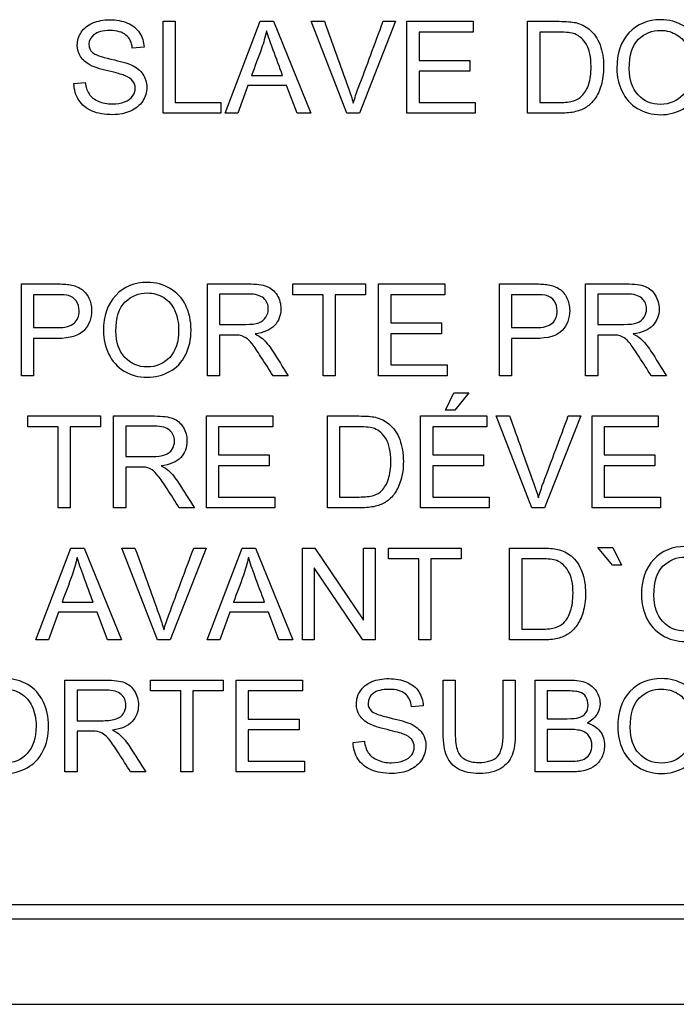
# Model space of a CAD drawing. Header units: inches. Extents: x 2 to 538, y -2 to 358.
# Tile 23 of 121: x 115.661 to 116.352, y 183.887 to 184.923. Entities that reach past the tile are written whole.
import ezdxf

# ---------------------------------------------------------------- set-up
doc = ezdxf.new("R2010")
doc.units = ezdxf.units.IN
doc.header["$MEASUREMENT"] = 0
doc.layers.add('Default', color=7, linetype='Continuous')
doc.layers.add('LAB30004', color=7, linetype='Continuous')

# ---------------------------------------------------------------- blocks, each defined once
blk = doc.blocks.new('SE')
at = {"layer": 'LAB30004', "color": 7, "linetype": 'Continuous'}
for p, q in [((115.8125, 184.8247), (115.8125, 184.9214)), ((115.8125, 184.9214), (115.8252, 184.9214)), ((115.8252, 184.9214), (115.8252, 184.836)), ((115.8777, 184.8247), (115.9145, 184.9214)), ((115.9145, 184.9214), (115.9287, 184.9214)), ((115.9287, 184.9214), (115.9679, 184.8247)), ((116.0057, 184.8247), (115.9683, 184.9214)), ((115.9683, 184.9214), (115.9822, 184.9214)), ((116.057, 184.9214), (116.0191, 184.8247)), ((116.044, 184.9214), (116.057, 184.9214)), ((116.069, 184.8247), (116.069, 184.9214)), ((116.069, 184.9214), (116.1387, 184.9214)), ((116.1387, 184.9214), (116.1387, 184.91)), ((116.1959, 184.8247), (116.1959, 184.9214)), ((116.1387, 184.91), (116.0817, 184.91)), ((116.0817, 184.91), (116.0817, 184.8803)), ((116.2087, 184.91), (116.2087, 184.836)), ((115.7923, 184.8942), (115.78, 184.8932)), ((116.0817, 184.8803), (116.1351, 184.8803)), ((116.1351, 184.8803), (116.1351, 184.869)), ((115.9054, 184.8644), (115.9381, 184.8644)), ((116.1351, 184.869), (116.0817, 184.869)), ((116.0817, 184.869), (116.0817, 184.836)), ((115.7185, 184.8558), (115.7305, 184.8569)), ((115.9015, 184.854), (115.8911, 184.8247)), ((115.9422, 184.854), (115.9015, 184.854)), ((115.9533, 184.8247), (115.9422, 184.854)), ((115.8252, 184.836), (115.873, 184.836)), ((115.873, 184.836), (115.873, 184.8247)), ((116.0817, 184.836), (116.1409, 184.836)), ((116.1409, 184.836), (116.1409, 184.8247)), ((115.873, 184.8247), (115.8125, 184.8247)), ((115.8911, 184.8247), (115.8777, 184.8247)), ((115.9679, 184.8247), (115.9533, 184.8247)), ((116.0191, 184.8247), (116.0057, 184.8247)), ((116.1409, 184.8247), (116.069, 184.8247)), ((115.6633, 184.5482), (115.6633, 184.645)), ((115.8591, 184.5482), (115.8591, 184.645)), ((115.949, 184.6336), (115.949, 184.645)), ((115.949, 184.645), (116.0254, 184.645)), ((116.0254, 184.645), (116.0254, 184.6336)), ((116.0392, 184.5482), (116.0392, 184.645)), ((116.0392, 184.645), (116.1089, 184.645)), ((116.1089, 184.645), (116.1089, 184.6336)), ((116.1664, 184.5482), (116.1664, 184.645)), ((116.257, 184.5482), (116.257, 184.645)), ((115.676, 184.6336), (115.676, 184.5989)), ((115.8718, 184.6343), (115.8718, 184.6023)), ((115.9808, 184.6336), (115.949, 184.6336)), ((115.9808, 184.5482), (115.9808, 184.6336)), ((116.0254, 184.6336), (115.9936, 184.6336)), ((115.9936, 184.6336), (115.9936, 184.5482)), ((116.1089, 184.6336), (116.0519, 184.6336)), ((116.0519, 184.6336), (116.0519, 184.6039)), ((116.1791, 184.6336), (116.1791, 184.5989)), ((116.2697, 184.6343), (116.2697, 184.6023)), ((116.0519, 184.6039), (116.1053, 184.6039)), ((116.1053, 184.6039), (116.1053, 184.5925)), ((115.8718, 184.5911), (115.8718, 184.5482)), ((116.1053, 184.5925), (116.0519, 184.5925)), ((116.0519, 184.5925), (116.0519, 184.5596)), ((116.2697, 184.5911), (116.2697, 184.5482)), ((115.676, 184.5875), (115.676, 184.5482)), ((116.1791, 184.5875), (116.1791, 184.5482)), ((116.0519, 184.5596), (116.1112, 184.5596)), ((116.1112, 184.5596), (116.1112, 184.5482)), ((115.676, 184.5482), (115.6633, 184.5482)), ((115.8718, 184.5482), (115.8591, 184.5482)), ((115.9441, 184.5482), (115.9281, 184.5482)), ((115.9936, 184.5482), (115.9808, 184.5482)), ((116.1112, 184.5482), (116.0392, 184.5482)), ((116.1791, 184.5482), (116.1664, 184.5482)), ((116.2697, 184.5482), (116.257, 184.5482)), ((116.3421, 184.5482), (116.3261, 184.5482)), ((116.1097, 184.5119), (116.1183, 184.5303)), ((116.1183, 184.5303), (116.134, 184.5303)), ((116.134, 184.5303), (116.1194, 184.5119)), ((116.1194, 184.5119), (116.1097, 184.5119)), ((115.6702, 184.4946), (115.6702, 184.5059)), ((115.6702, 184.5059), (115.7465, 184.5059)), ((115.7465, 184.5059), (115.7465, 184.4946)), ((115.7603, 184.4092), (115.7603, 184.5059)), ((115.858, 184.4092), (115.858, 184.5059)), ((115.858, 184.5059), (115.9277, 184.5059)), ((115.9277, 184.5059), (115.9277, 184.4946)), ((115.9852, 184.4092), (115.9852, 184.5059)), ((116.0833, 184.4092), (116.0833, 184.5059)), ((116.0833, 184.5059), (116.1531, 184.5059)), ((116.1531, 184.5059), (116.1531, 184.4946)), ((116.2004, 184.4092), (116.163, 184.5059)), ((116.163, 184.5059), (116.1769, 184.5059)), ((116.2518, 184.5059), (116.2138, 184.4092)), ((116.2387, 184.5059), (116.2518, 184.5059)), ((116.2637, 184.4092), (116.2637, 184.5059)), ((116.2637, 184.5059), (116.3334, 184.5059)), ((116.3334, 184.5059), (116.3334, 184.4946)), ((115.7019, 184.4946), (115.6702, 184.4946)), ((115.7019, 184.4092), (115.7019, 184.4946)), ((115.7465, 184.4946), (115.7147, 184.4946)), ((115.7147, 184.4946), (115.7147, 184.4092)), ((115.7731, 184.4952), (115.7731, 184.4632)), ((115.9277, 184.4946), (115.8708, 184.4946)), ((115.8708, 184.4946), (115.8708, 184.4649)), ((115.9979, 184.4946), (115.9979, 184.4206)), ((116.1531, 184.4946), (116.0961, 184.4946)), ((116.0961, 184.4946), (116.0961, 184.4649)), ((116.3334, 184.4946), (116.2764, 184.4946)), ((116.2764, 184.4946), (116.2764, 184.4649)), ((115.8708, 184.4649), (115.9241, 184.4649)), ((115.9241, 184.4649), (115.9241, 184.4535)), ((116.0961, 184.4649), (116.1494, 184.4649)), ((116.1494, 184.4649), (116.1494, 184.4535)), ((116.2764, 184.4649), (116.3298, 184.4649)), ((116.3298, 184.4649), (116.3298, 184.4535)), ((115.7731, 184.4521), (115.7731, 184.4092)), ((115.9241, 184.4535), (115.8708, 184.4535)), ((115.8708, 184.4535), (115.8708, 184.4206)), ((116.1494, 184.4535), (116.0961, 184.4535)), ((116.0961, 184.4535), (116.0961, 184.4206)), ((116.3298, 184.4535), (116.2764, 184.4535)), ((116.2764, 184.4535), (116.2764, 184.4206)), ((115.8708, 184.4206), (115.93, 184.4206)), ((115.93, 184.4206), (115.93, 184.4092)), ((116.0961, 184.4206), (116.1554, 184.4206)), ((116.1554, 184.4206), (116.1554, 184.4092)), ((116.2764, 184.4206), (116.3357, 184.4206)), ((116.3357, 184.4206), (116.3357, 184.4092)), ((115.7147, 184.4092), (115.7019, 184.4092)), ((115.7731, 184.4092), (115.7603, 184.4092)), ((115.8454, 184.4092), (115.8294, 184.4092)), ((115.93, 184.4092), (115.858, 184.4092)), ((116.1554, 184.4092), (116.0833, 184.4092)), ((116.2138, 184.4092), (116.2004, 184.4092)), ((116.3357, 184.4092), (116.2637, 184.4092)), ((115.6783, 184.2701), (115.7152, 184.3669)), ((115.7152, 184.3669), (115.7293, 184.3669)), ((115.7293, 184.3669), (115.7685, 184.2701)), ((115.8064, 184.2701), (115.769, 184.3669)), ((115.769, 184.3669), (115.7828, 184.3669)), ((115.8577, 184.3669), (115.8197, 184.2701)), ((115.8446, 184.3669), (115.8577, 184.3669)), ((115.8586, 184.2701), (115.8956, 184.3669)), ((115.8956, 184.3669), (115.9097, 184.3669)), ((115.9097, 184.3669), (115.9489, 184.2701)), ((115.9591, 184.2701), (115.9591, 184.3669)), ((115.9591, 184.3669), (115.9722, 184.3669)), ((115.9722, 184.3669), (116.0234, 184.2908)), ((116.0234, 184.2908), (116.0234, 184.3669)), ((116.0234, 184.3669), (116.0356, 184.3669)), ((116.0356, 184.3669), (116.0356, 184.2701)), ((116.0497, 184.3555), (116.0497, 184.3669)), ((116.0497, 184.3669), (116.126, 184.3669)), ((116.126, 184.3669), (116.126, 184.3555)), ((116.1769, 184.2701), (116.1769, 184.3669)), ((116.2851, 184.349), (116.2698, 184.3674)), ((116.2698, 184.3674), (116.2855, 184.3674)), ((116.2855, 184.3674), (116.2946, 184.349)), ((116.0815, 184.3555), (116.0497, 184.3555)), ((116.0815, 184.2701), (116.0815, 184.3555)), ((116.126, 184.3555), (116.0942, 184.3555)), ((116.0942, 184.3555), (116.0942, 184.2701)), ((116.1897, 184.3555), (116.1897, 184.2815)), ((116.0225, 184.2701), (115.9714, 184.3462)), ((115.9714, 184.3462), (115.9714, 184.2701)), ((116.2946, 184.349), (116.2851, 184.349)), ((115.706, 184.3099), (115.7388, 184.3099)), ((115.8864, 184.3099), (115.9192, 184.3099)), ((115.7022, 184.2994), (115.6917, 184.2701)), ((115.7429, 184.2994), (115.7022, 184.2994)), ((115.754, 184.2701), (115.7429, 184.2994)), ((115.8825, 184.2994), (115.8721, 184.2701)), ((115.9232, 184.2994), (115.8825, 184.2994)), ((115.9343, 184.2701), (115.9232, 184.2994)), ((115.6917, 184.2701), (115.6783, 184.2701)), ((115.7685, 184.2701), (115.754, 184.2701)), ((115.8197, 184.2701), (115.8064, 184.2701)), ((115.8721, 184.2701), (115.8586, 184.2701)), ((115.9489, 184.2701), (115.9343, 184.2701)), ((115.9714, 184.2701), (115.9591, 184.2701)), ((116.0356, 184.2701), (116.0225, 184.2701)), ((116.0942, 184.2701), (116.0815, 184.2701)), ((115.7091, 184.1311), (115.7091, 184.2279)), ((115.7991, 184.2165), (115.7991, 184.2279)), ((115.7991, 184.2279), (115.8755, 184.2279)), ((115.8755, 184.2279), (115.8755, 184.2165)), ((115.8893, 184.1311), (115.8893, 184.2279)), ((115.8893, 184.2279), (115.959, 184.2279)), ((115.959, 184.2279), (115.959, 184.2165)), ((116.1071, 184.2279), (116.1198, 184.2279)), ((116.1702, 184.2279), (116.183, 184.2279)), ((116.2039, 184.1311), (116.2039, 184.2279)), ((115.7219, 184.2172), (115.7219, 184.1851)), ((115.8309, 184.2165), (115.7991, 184.2165)), ((115.8309, 184.1311), (115.8309, 184.2165)), ((115.8755, 184.2165), (115.8437, 184.2165)), ((115.8437, 184.2165), (115.8437, 184.1311)), ((115.959, 184.2165), (115.902, 184.2165)), ((115.902, 184.2165), (115.902, 184.1868)), ((116.2166, 184.2165), (116.2166, 184.1872)), ((116.086, 184.2006), (116.0737, 184.1997)), ((115.902, 184.1868), (115.9554, 184.1868)), ((115.9554, 184.1868), (115.9554, 184.1754)), ((116.2166, 184.1759), (116.2166, 184.1425)), ((115.7219, 184.1741), (115.7219, 184.1311)), ((115.9554, 184.1754), (115.902, 184.1754)), ((115.902, 184.1754), (115.902, 184.1425)), ((116.0122, 184.1622), (116.0242, 184.1634)), ((115.902, 184.1425), (115.9613, 184.1425)), ((115.9613, 184.1425), (115.9613, 184.1311)), ((115.7219, 184.1311), (115.7091, 184.1311)), ((115.7942, 184.1311), (115.7782, 184.1311)), ((115.8437, 184.1311), (115.8309, 184.1311)), ((115.9613, 184.1311), (115.8893, 184.1311)), ((115.2629, 183.9915), (117.0829, 183.9915)), ((115.2629, 183.9765), (117.0829, 183.9765)), ((115.0479, 183.8865), (117.2979, 183.8865))]:
    blk.add_line(p, q, dxfattribs=at)
for points, knots in [([(115.7305, 184.8569), (115.7311, 184.852), (115.7324, 184.848), (115.7345, 184.8449), (115.7366, 184.8418), (115.7398, 184.8392), (115.7442, 184.8373), (115.7486, 184.8353), (115.7536, 184.8345), (115.7639, 184.8345), (115.7682, 184.8352), (115.7719, 184.8366), (115.7756, 184.8381), (115.7784, 184.8401), (115.7802, 184.8426), (115.7821, 184.8452), (115.783, 184.848), (115.783, 184.8539), (115.7821, 184.8565), (115.7785, 184.861), (115.7756, 184.8629), (115.7715, 184.8645), (115.769, 184.8655), (115.7632, 184.8671), (115.7543, 184.8692), (115.7455, 184.8713), (115.7393, 184.8733), (115.7357, 184.8753), (115.7312, 184.8777), (115.7277, 184.8807), (115.7255, 184.8843), (115.7233, 184.8879), (115.7221, 184.8919), (115.7221, 184.9012), (115.7235, 184.9057), (115.7263, 184.91), (115.729, 184.9143), (115.733, 184.9175), (115.7384, 184.9197), (115.7437, 184.9219), (115.7496, 184.923), (115.7561, 184.9231), (115.7632, 184.9231), (115.7695, 184.9218), (115.7749, 184.9196), (115.7804, 184.9173), (115.7846, 184.9138), (115.7876, 184.9094), (115.7905, 184.9049), (115.7921, 184.8998), (115.7923, 184.8942)], [0, 0, 0, 0, 0.049979, 0.049979, 0.049979, 0.098592, 0.098592, 0.098592, 0.157462, 0.157462, 0.209406, 0.209406, 0.209406, 0.249949, 0.249949, 0.249949, 0.286315, 0.286315, 0.322682, 0.322682, 0.359049, 0.359049, 0.359049, 0.428646, 0.428646, 0.428646, 0.50519, 0.50519, 0.50519, 0.559043, 0.559043, 0.559043, 0.609611, 0.609611, 0.665309, 0.665309, 0.665309, 0.726736, 0.726736, 0.726736, 0.797496, 0.797496, 0.797496, 0.872884, 0.872884, 0.872884, 0.937102, 0.937102, 0.937102, 1, 1, 1, 1]), ([(116.2898, 184.8717), (116.2898, 184.8878), (116.2941, 184.9003), (116.3026, 184.9094), (116.3112, 184.9185), (116.3223, 184.923), (116.3359, 184.9231), (116.3448, 184.9231), (116.3529, 184.9209), (116.3672, 184.9124), (116.3726, 184.9064), (116.3801, 184.8912), (116.382, 184.8826), (116.382, 184.863), (116.38, 184.8543), (116.3721, 184.8388), (116.3665, 184.833), (116.3593, 184.829), (116.352, 184.8251), (116.3442, 184.8231), (116.3268, 184.8231), (116.3187, 184.8252), (116.3115, 184.8296), (116.3043, 184.834), (116.299, 184.8401), (116.2916, 184.8553), (116.2898, 184.8633), (116.2898, 184.8717)], [0, 0, 0, 0, 0.13347, 0.13347, 0.13347, 0.254653, 0.254653, 0.254653, 0.33796, 0.33796, 0.421266, 0.421266, 0.504572, 0.504572, 0.589544, 0.589544, 0.674517, 0.674517, 0.674517, 0.75295, 0.75295, 0.838021, 0.838021, 0.838021, 0.91901, 0.91901, 1, 1, 1, 1]), ([(115.78, 184.8932), (115.7794, 184.8993), (115.7771, 184.9039), (115.7695, 184.9101), (115.7639, 184.9117), (115.7488, 184.9117), (115.7432, 184.9102), (115.7361, 184.9046), (115.7344, 184.9012), (115.7344, 184.8937), (115.7356, 184.8908), (115.7381, 184.8886), (115.7406, 184.8864), (115.747, 184.884), (115.7574, 184.8817), (115.7677, 184.8793), (115.7749, 184.8773), (115.7787, 184.8755), (115.7844, 184.873), (115.7885, 184.8697), (115.7939, 184.8617), (115.7952, 184.8571), (115.7952, 184.8468), (115.7938, 184.842), (115.7909, 184.8374), (115.7879, 184.8329), (115.7837, 184.8294), (115.7782, 184.8269), (115.7727, 184.8244), (115.7664, 184.8231), (115.7509, 184.8231), (115.7436, 184.8243), (115.7377, 184.8269), (115.7317, 184.8294), (115.7271, 184.8332), (115.7204, 184.8435), (115.7187, 184.8493), (115.7185, 184.8558)], [0, 0, 0, 0, 0.056779, 0.056779, 0.113558, 0.113558, 0.172805, 0.172805, 0.232053, 0.232053, 0.283656, 0.283656, 0.283656, 0.363923, 0.363923, 0.363923, 0.450643, 0.450643, 0.450643, 0.510421, 0.510421, 0.570199, 0.570199, 0.629977, 0.629977, 0.629977, 0.695177, 0.695177, 0.695177, 0.766665, 0.766665, 0.856859, 0.856859, 0.856859, 0.92843, 0.92843, 1, 1, 1, 1]), ([(115.9822, 184.9214), (115.9906, 184.898), (115.999, 184.8745), (116.0074, 184.8511), (116.0094, 184.8454), (116.0111, 184.8401), (116.0125, 184.8352)], [0, 0, 0, 0, 0.817911, 0.817911, 0.817911, 1, 1, 1, 1]), ([(116.0125, 184.8352), (116.014, 184.8405), (116.0158, 184.8458), (116.0178, 184.8511), (116.0266, 184.8745), (116.0352, 184.898), (116.044, 184.9214)], [0, 0, 0, 0, 0.181926, 0.181926, 0.181926, 1, 1, 1, 1]), ([(116.1959, 184.9214), (116.207, 184.9214), (116.2181, 184.9214), (116.2292, 184.9214), (116.2368, 184.9214), (116.2425, 184.9209), (116.2465, 184.92), (116.252, 184.9188), (116.2567, 184.9164), (116.2607, 184.9131), (116.2658, 184.9088), (116.2696, 184.9033), (116.2721, 184.8966), (116.2746, 184.8898), (116.2759, 184.8822), (116.2759, 184.8662), (116.275, 184.8597), (116.2733, 184.854), (116.2717, 184.8483), (116.2694, 184.8437), (116.2667, 184.8399), (116.264, 184.8362), (116.2611, 184.8333), (116.2579, 184.8312), (116.2547, 184.8291), (116.2509, 184.8274), (116.2419, 184.8252), (116.2367, 184.8247), (116.2308, 184.8247), (116.2192, 184.8247), (116.2076, 184.8247), (116.1959, 184.8247)], [0, 0, 0, 0, 0.150351, 0.150351, 0.150351, 0.228696, 0.228696, 0.228696, 0.300526, 0.300526, 0.300526, 0.39248, 0.39248, 0.39248, 0.497203, 0.497203, 0.587752, 0.587752, 0.587752, 0.658469, 0.658469, 0.658469, 0.714915, 0.714915, 0.714915, 0.778657, 0.778657, 0.842399, 0.842399, 0.842399, 1, 1, 1, 1]), ([(116.3029, 184.8715), (116.3029, 184.8598), (116.306, 184.8507), (116.3185, 184.8373), (116.3263, 184.8339), (116.3358, 184.834), (116.3454, 184.8341), (116.3533, 184.8374), (116.3657, 184.8509), (116.3688, 184.8604), (116.3688, 184.8807), (116.3675, 184.8876), (116.3622, 184.8993), (116.3583, 184.9038), (116.3481, 184.9102), (116.3424, 184.9119), (116.336, 184.9119), (116.327, 184.912), (116.3192, 184.9088), (116.3127, 184.9026), (116.3061, 184.8964), (116.3029, 184.886), (116.3029, 184.8715)], [0, 0, 0, 0, 0.121847, 0.121847, 0.243694, 0.243694, 0.243694, 0.372564, 0.372564, 0.501434, 0.501434, 0.581811, 0.581811, 0.662189, 0.662189, 0.742567, 0.742567, 0.742567, 0.854518, 0.854518, 0.854518, 1, 1, 1, 1]), ([(115.9212, 184.9115), (115.9198, 184.9052), (115.9181, 184.8989), (115.916, 184.8928), (115.9127, 184.8833), (115.9089, 184.8739), (115.9054, 184.8644)], [0, 0, 0, 0, 0.390367, 0.390367, 0.390367, 1, 1, 1, 1]), ([(115.9381, 184.8644), (115.9348, 184.8733), (115.9315, 184.8823), (115.9282, 184.8912), (115.9252, 184.8994), (115.9229, 184.9061), (115.9212, 184.9115)], [0, 0, 0, 0, 0.572151, 0.572151, 0.572151, 1, 1, 1, 1]), ([(116.2087, 184.836), (116.2156, 184.836), (116.2225, 184.836), (116.2294, 184.836), (116.2357, 184.836), (116.2408, 184.8366), (116.2444, 184.8378), (116.248, 184.839), (116.2509, 184.8406), (116.2531, 184.8428), (116.256, 184.8459), (116.2585, 184.85), (116.2602, 184.8551), (116.2619, 184.8602), (116.2627, 184.8665), (116.2627, 184.8839), (116.261, 184.8917), (116.2578, 184.8971), (116.2544, 184.9026), (116.2504, 184.9062), (116.2456, 184.9081), (116.2422, 184.9095), (116.2366, 184.91), (116.229, 184.91), (116.2222, 184.91), (116.2155, 184.91), (116.2087, 184.91)], [0, 0, 0, 0, 0.131525, 0.131525, 0.131525, 0.228073, 0.228073, 0.228073, 0.292557, 0.292557, 0.292557, 0.383825, 0.383825, 0.383825, 0.499024, 0.499024, 0.657676, 0.657676, 0.657676, 0.76397, 0.76397, 0.76397, 0.870903, 0.870903, 0.870903, 1, 1, 1, 1]), ([(115.6633, 184.645), (115.6754, 184.645), (115.6876, 184.645), (115.6997, 184.645), (115.7062, 184.645), (115.7111, 184.6446), (115.7145, 184.6441), (115.7193, 184.6432), (115.7232, 184.6417), (115.7264, 184.6395), (115.7296, 184.6372), (115.7322, 184.6341), (115.7342, 184.6301), (115.7362, 184.6262), (115.7371, 184.6218), (115.7371, 184.6087), (115.7345, 184.6017), (115.7292, 184.596), (115.724, 184.5904), (115.7145, 184.5875), (115.7008, 184.5875), (115.6925, 184.5876), (115.6843, 184.5875), (115.676, 184.5875)], [0, 0, 0, 0, 0.216608, 0.216608, 0.216608, 0.304503, 0.304503, 0.304503, 0.380968, 0.380968, 0.380968, 0.454003, 0.454003, 0.454003, 0.534258, 0.534258, 0.671225, 0.671225, 0.671225, 0.852277, 0.852277, 0.852277, 1, 1, 1, 1]), ([(115.7496, 184.5953), (115.7496, 184.6113), (115.7539, 184.6238), (115.7625, 184.6329), (115.7711, 184.642), (115.7822, 184.6466), (115.8047, 184.6466), (115.8127, 184.6444), (115.8198, 184.6401), (115.8269, 184.6358), (115.8325, 184.63), (115.8362, 184.6224), (115.8399, 184.6147), (115.8418, 184.6061), (115.8418, 184.5866), (115.8399, 184.5779), (115.8359, 184.5701), (115.832, 184.5624), (115.8264, 184.5565), (115.8191, 184.5526), (115.8119, 184.5486), (115.8041, 184.5466), (115.7866, 184.5466), (115.7786, 184.5488), (115.7713, 184.5532), (115.7642, 184.5576), (115.7588, 184.5636), (115.7514, 184.5788), (115.7496, 184.5868), (115.7496, 184.5953)], [0, 0, 0, 0, 0.133273, 0.133273, 0.133273, 0.256143, 0.256143, 0.337086, 0.337086, 0.337086, 0.417206, 0.417206, 0.417206, 0.504862, 0.504862, 0.593686, 0.593686, 0.593686, 0.674482, 0.674482, 0.674482, 0.752908, 0.752908, 0.83797, 0.83797, 0.83797, 0.918985, 0.918985, 1, 1, 1, 1]), ([(115.8591, 184.645), (115.8734, 184.645), (115.8876, 184.645), (115.9019, 184.645), (115.9105, 184.645), (115.9171, 184.6441), (115.9215, 184.6424), (115.926, 184.6406), (115.9296, 184.6376), (115.9323, 184.6332), (115.935, 184.6288), (115.9363, 184.6239), (115.9363, 184.6117), (115.9341, 184.6059), (115.9252, 184.5965), (115.9183, 184.5935), (115.9091, 184.5923)], [0, 0, 0, 0, 0.318092, 0.318092, 0.318092, 0.466219, 0.466219, 0.466219, 0.573835, 0.573835, 0.573835, 0.693739, 0.693739, 0.846869, 0.846869, 1, 1, 1, 1]), ([(116.1664, 184.645), (116.1786, 184.645), (116.1907, 184.645), (116.2029, 184.645), (116.2093, 184.645), (116.2142, 184.6446), (116.2176, 184.6441), (116.2223, 184.6432), (116.2263, 184.6417), (116.2296, 184.6395), (116.2327, 184.6372), (116.2353, 184.6341), (116.2373, 184.6301), (116.2392, 184.6261), (116.2402, 184.6218), (116.2402, 184.6087), (116.2376, 184.6017), (116.2324, 184.596), (116.2272, 184.5903), (116.2176, 184.5875), (116.204, 184.5875), (116.1957, 184.5876), (116.1874, 184.5875), (116.1791, 184.5875)], [0, 0, 0, 0, 0.216951, 0.216951, 0.216951, 0.304449, 0.304449, 0.304449, 0.381245, 0.381245, 0.381245, 0.45406, 0.45406, 0.45406, 0.534293, 0.534293, 0.671224, 0.671224, 0.671224, 0.852305, 0.852305, 0.852305, 1, 1, 1, 1]), ([(116.257, 184.645), (116.2713, 184.645), (116.2856, 184.645), (116.2998, 184.645), (116.3084, 184.645), (116.315, 184.6441), (116.3195, 184.6424), (116.324, 184.6407), (116.3276, 184.6376), (116.3303, 184.6332), (116.333, 184.6287), (116.3343, 184.6239), (116.3343, 184.6117), (116.3321, 184.6059), (116.3232, 184.5965), (116.3163, 184.5935), (116.307, 184.5923)], [0, 0, 0, 0, 0.318055, 0.318055, 0.318055, 0.466627, 0.466627, 0.466627, 0.573877, 0.573877, 0.573877, 0.69377, 0.69377, 0.846885, 0.846885, 1, 1, 1, 1]), ([(115.676, 184.5989), (115.6843, 184.5989), (115.6927, 184.5989), (115.701, 184.5989), (115.7093, 184.5989), (115.7152, 184.6004), (115.7187, 184.6035), (115.7222, 184.6066), (115.724, 184.611), (115.724, 184.6206), (115.7229, 184.6241), (115.7188, 184.6299), (115.7161, 184.6318), (115.7127, 184.6327), (115.7106, 184.6333), (115.7066, 184.6336), (115.7008, 184.6336), (115.6925, 184.6336), (115.6842, 184.6336), (115.676, 184.6336)], [0, 0, 0, 0, 0.215463, 0.215463, 0.215463, 0.375648, 0.375648, 0.375648, 0.501275, 0.501275, 0.592246, 0.592246, 0.683217, 0.683217, 0.683217, 0.786755, 0.786755, 0.786755, 1, 1, 1, 1]), ([(115.7628, 184.5951), (115.7628, 184.5834), (115.7659, 184.5742), (115.7721, 184.5676), (115.7784, 184.5609), (115.7862, 184.5575), (115.8052, 184.5575), (115.8131, 184.5609), (115.8193, 184.5676), (115.8255, 184.5744), (115.8287, 184.584), (115.8287, 184.6043), (115.8273, 184.6111), (115.822, 184.6228), (115.8182, 184.6273), (115.813, 184.6306), (115.8079, 184.6338), (115.8022, 184.6354), (115.7868, 184.6354), (115.7791, 184.6323), (115.7726, 184.6261), (115.7661, 184.6199), (115.7628, 184.6095), (115.7628, 184.5951)], [0, 0, 0, 0, 0.129296, 0.129296, 0.129296, 0.243045, 0.243045, 0.359132, 0.359132, 0.359132, 0.493969, 0.493969, 0.579203, 0.579203, 0.664437, 0.664437, 0.664437, 0.743293, 0.743293, 0.854806, 0.854806, 0.854806, 1, 1, 1, 1]), ([(115.8718, 184.6023), (115.881, 184.6023), (115.8901, 184.6023), (115.8993, 184.6023), (115.9051, 184.6023), (115.9097, 184.6028), (115.913, 184.6041), (115.9163, 184.6053), (115.9189, 184.6072), (115.9205, 184.6099), (115.9222, 184.6125), (115.9231, 184.6154), (115.9231, 184.6231), (115.9215, 184.6269), (115.9182, 184.6298), (115.9148, 184.6327), (115.9096, 184.6343), (115.9024, 184.6343), (115.8922, 184.6343), (115.882, 184.6343), (115.8718, 184.6343)], [0, 0, 0, 0, 0.228526, 0.228526, 0.228526, 0.344064, 0.344064, 0.344064, 0.424521, 0.424521, 0.424521, 0.498908, 0.498908, 0.606693, 0.606693, 0.606693, 0.745833, 0.745833, 0.745833, 1, 1, 1, 1]), ([(116.1791, 184.5989), (116.1875, 184.5989), (116.1958, 184.5989), (116.2042, 184.5989), (116.2125, 184.5989), (116.2183, 184.6004), (116.2253, 184.6066), (116.227, 184.611), (116.227, 184.6206), (116.226, 184.6241), (116.224, 184.627), (116.222, 184.6299), (116.2193, 184.6318), (116.2159, 184.6327), (116.2137, 184.6333), (116.2097, 184.6336), (116.2039, 184.6336), (116.1957, 184.6336), (116.1874, 184.6336), (116.1791, 184.6336)], [0, 0, 0, 0, 0.215549, 0.215549, 0.215549, 0.355111, 0.355111, 0.494673, 0.494673, 0.595735, 0.595735, 0.595735, 0.683088, 0.683088, 0.683088, 0.786664, 0.786664, 0.786664, 1, 1, 1, 1]), ([(116.2697, 184.6023), (116.2789, 184.6023), (116.2881, 184.6023), (116.2973, 184.6023), (116.3031, 184.6023), (116.3077, 184.6028), (116.3143, 184.6053), (116.3168, 184.6072), (116.3185, 184.6099), (116.3203, 184.6125), (116.3211, 184.6154), (116.3211, 184.6231), (116.3194, 184.6269), (116.3161, 184.6298), (116.3128, 184.6327), (116.3075, 184.6343), (116.3004, 184.6343), (116.2902, 184.6343), (116.2799, 184.6343), (116.2697, 184.6343)], [0, 0, 0, 0, 0.2289, 0.2289, 0.2289, 0.326788, 0.326788, 0.424675, 0.424675, 0.424675, 0.499118, 0.499118, 0.606986, 0.606986, 0.606986, 0.745519, 0.745519, 0.745519, 1, 1, 1, 1]), ([(115.9281, 184.5482), (115.9239, 184.5549), (115.9196, 184.5616), (115.9153, 184.5683), (115.9116, 184.5741), (115.9085, 184.5786), (115.9061, 184.5817), (115.9037, 184.5848), (115.9015, 184.5869), (115.8977, 184.5893), (115.8957, 184.5902), (115.8938, 184.5907), (115.8924, 184.591), (115.89, 184.5911), (115.8866, 184.5911), (115.8817, 184.5911), (115.8767, 184.5911), (115.8718, 184.5911)], [0, 0, 0, 0, 0.307387, 0.307387, 0.307387, 0.515959, 0.515959, 0.515959, 0.616495, 0.616495, 0.717032, 0.717032, 0.717032, 0.809335, 0.809335, 0.809335, 1, 1, 1, 1]), ([(115.9091, 184.5923), (115.9124, 184.5906), (115.915, 184.589), (115.9168, 184.5875), (115.9207, 184.5841), (115.9241, 184.5797), (115.9274, 184.5746), (115.933, 184.5658), (115.9385, 184.557), (115.9441, 184.5482)], [0, 0, 0, 0, 0.159936, 0.159936, 0.159936, 0.452575, 0.452575, 0.452575, 1, 1, 1, 1]), ([(116.3261, 184.5482), (116.3218, 184.5549), (116.3175, 184.5616), (116.3133, 184.5683), (116.3096, 184.5741), (116.3065, 184.5786), (116.3041, 184.5817), (116.3016, 184.5847), (116.2995, 184.5869), (116.2976, 184.5881), (116.2957, 184.5893), (116.2937, 184.5902), (116.2918, 184.5907), (116.2903, 184.5911), (116.2879, 184.5911), (116.2846, 184.5911), (116.2796, 184.5911), (116.2747, 184.5911), (116.2697, 184.5911)], [0, 0, 0, 0, 0.30738, 0.30738, 0.30738, 0.515965, 0.515965, 0.515965, 0.63426, 0.63426, 0.63426, 0.716193, 0.716193, 0.716193, 0.808495, 0.808495, 0.808495, 1, 1, 1, 1]), ([(116.307, 184.5923), (116.3104, 184.5906), (116.313, 184.589), (116.3147, 184.5875), (116.3186, 184.5841), (116.322, 184.5797), (116.3254, 184.5746), (116.3311, 184.5659), (116.3365, 184.557), (116.3421, 184.5482)], [0, 0, 0, 0, 0.159913, 0.159913, 0.159913, 0.45291, 0.45291, 0.45291, 1, 1, 1, 1]), ([(115.7603, 184.5059), (115.7746, 184.5059), (115.7889, 184.5059), (115.8032, 184.5059), (115.8118, 184.5059), (115.8183, 184.505), (115.8273, 184.5016), (115.8308, 184.4985), (115.8335, 184.4941), (115.8362, 184.4897), (115.8375, 184.4849), (115.8375, 184.4726), (115.8353, 184.4669), (115.8265, 184.4575), (115.8196, 184.4545), (115.8103, 184.4533)], [0, 0, 0, 0, 0.31863, 0.31863, 0.31863, 0.446415, 0.446415, 0.5742, 0.5742, 0.5742, 0.693195, 0.693195, 0.846597, 0.846597, 1, 1, 1, 1]), ([(115.9852, 184.5059), (115.9963, 184.5059), (116.0074, 184.5059), (116.0185, 184.5059), (116.026, 184.5059), (116.0318, 184.5055), (116.0357, 184.5045), (116.0413, 184.5032), (116.046, 184.5009), (116.0499, 184.4976), (116.055, 184.4933), (116.0589, 184.4878), (116.0614, 184.4811), (116.0639, 184.4743), (116.0652, 184.4667), (116.0652, 184.4507), (116.0643, 184.4442), (116.0626, 184.4385), (116.0609, 184.4329), (116.0587, 184.4282), (116.056, 184.4244), (116.0534, 184.4207), (116.0504, 184.4178), (116.0472, 184.4157), (116.044, 184.4135), (116.0402, 184.4119), (116.0357, 184.4108), (116.0311, 184.4097), (116.0259, 184.4092), (116.0201, 184.4092), (116.0085, 184.4092), (115.9968, 184.4092), (115.9852, 184.4092)], [0, 0, 0, 0, 0.150637, 0.150637, 0.150637, 0.228709, 0.228709, 0.228709, 0.300498, 0.300498, 0.300498, 0.392419, 0.392419, 0.392419, 0.49715, 0.49715, 0.587708, 0.587708, 0.587708, 0.658254, 0.658254, 0.658254, 0.714702, 0.714702, 0.714702, 0.771439, 0.771439, 0.771439, 0.842397, 0.842397, 0.842397, 1, 1, 1, 1]), ([(116.1769, 184.5059), (116.1853, 184.4825), (116.1937, 184.459), (116.2021, 184.4356), (116.2041, 184.4299), (116.2059, 184.4247), (116.2073, 184.4197)], [0, 0, 0, 0, 0.817741, 0.817741, 0.817741, 1, 1, 1, 1]), ([(116.2073, 184.4197), (116.2088, 184.425), (116.2105, 184.4303), (116.2125, 184.4356), (116.2213, 184.459), (116.23, 184.4825), (116.2387, 184.5059)], [0, 0, 0, 0, 0.181757, 0.181757, 0.181757, 1, 1, 1, 1]), ([(115.7731, 184.4632), (115.7822, 184.4632), (115.7914, 184.4632), (115.8006, 184.4632), (115.8064, 184.4632), (115.811, 184.4638), (115.8143, 184.465), (115.8176, 184.4663), (115.8201, 184.4682), (115.8236, 184.4735), (115.8244, 184.4764), (115.8244, 184.4841), (115.8227, 184.4878), (115.8194, 184.4908), (115.8161, 184.4937), (115.8108, 184.4952), (115.8037, 184.4952), (115.7935, 184.4952), (115.7833, 184.4952), (115.7731, 184.4952)], [0, 0, 0, 0, 0.228604, 0.228604, 0.228604, 0.344182, 0.344182, 0.344182, 0.420394, 0.420394, 0.496606, 0.496606, 0.607037, 0.607037, 0.607037, 0.745741, 0.745741, 0.745741, 1, 1, 1, 1]), ([(115.9979, 184.4206), (116.0048, 184.4206), (116.0117, 184.4206), (116.0186, 184.4206), (116.025, 184.4206), (116.03, 184.4211), (116.0337, 184.4223), (116.0373, 184.4234), (116.0402, 184.4251), (116.0454, 184.4303), (116.0478, 184.4345), (116.0494, 184.4396), (116.0511, 184.4447), (116.052, 184.4509), (116.052, 184.4684), (116.0504, 184.4762), (116.047, 184.4817), (116.0437, 184.4871), (116.0397, 184.4907), (116.0349, 184.4926), (116.0314, 184.494), (116.0259, 184.4945), (116.0183, 184.4946), (116.0115, 184.4947), (116.0047, 184.4946), (115.9979, 184.4946)], [0, 0, 0, 0, 0.131443, 0.131443, 0.131443, 0.228245, 0.228245, 0.228245, 0.29354, 0.29354, 0.383802, 0.383802, 0.383802, 0.499162, 0.499162, 0.658035, 0.658035, 0.658035, 0.763704, 0.763704, 0.763704, 0.870604, 0.870604, 0.870604, 1, 1, 1, 1]), ([(115.8294, 184.4092), (115.8251, 184.4159), (115.8209, 184.4226), (115.8166, 184.4293), (115.8129, 184.4351), (115.8098, 184.4395), (115.8073, 184.4426), (115.8049, 184.4457), (115.8028, 184.4479), (115.8008, 184.4491), (115.7989, 184.4503), (115.797, 184.4511), (115.795, 184.4517), (115.7936, 184.452), (115.7912, 184.4521), (115.7879, 184.4521), (115.783, 184.4521), (115.778, 184.4521), (115.7731, 184.4521)], [0, 0, 0, 0, 0.307176, 0.307176, 0.307176, 0.516403, 0.516403, 0.516403, 0.634791, 0.634791, 0.634791, 0.716811, 0.716811, 0.716811, 0.809183, 0.809183, 0.809183, 1, 1, 1, 1]), ([(115.8103, 184.4533), (115.8137, 184.4516), (115.8163, 184.45), (115.818, 184.4484), (115.8218, 184.445), (115.8253, 184.4406), (115.8287, 184.4355), (115.8343, 184.4268), (115.8398, 184.4179), (115.8454, 184.4092)], [0, 0, 0, 0, 0.159921, 0.159921, 0.159921, 0.453842, 0.453842, 0.453842, 1, 1, 1, 1]), ([(115.7828, 184.3669), (115.7913, 184.3435), (115.7997, 184.32), (115.8081, 184.2965), (115.8101, 184.2909), (115.8118, 184.2856), (115.8132, 184.2807)], [0, 0, 0, 0, 0.817954, 0.817954, 0.817954, 1, 1, 1, 1]), ([(115.8132, 184.2807), (115.8146, 184.286), (115.8164, 184.2913), (115.8184, 184.2965), (115.8272, 184.32), (115.8359, 184.3435), (115.8446, 184.3669)], [0, 0, 0, 0, 0.181757, 0.181757, 0.181757, 1, 1, 1, 1]), ([(116.1769, 184.3669), (116.188, 184.3669), (116.1991, 184.3669), (116.2103, 184.3669), (116.2177, 184.3669), (116.2235, 184.3664), (116.2275, 184.3655), (116.233, 184.3642), (116.2378, 184.3619), (116.2468, 184.3542), (116.2506, 184.3488), (116.2531, 184.3421), (116.2556, 184.3353), (116.2569, 184.3276), (116.2569, 184.3117), (116.256, 184.3052), (116.2526, 184.2938), (116.2504, 184.2891), (116.2477, 184.2854), (116.2451, 184.2816), (116.2421, 184.2788), (116.2389, 184.2766), (116.2357, 184.2745), (116.2319, 184.2728), (116.2273, 184.2717), (116.2229, 184.2707), (116.2177, 184.2701), (116.2118, 184.2701), (116.2002, 184.2701), (116.1885, 184.2701), (116.1769, 184.2701)], [0, 0, 0, 0, 0.150622, 0.150622, 0.150622, 0.228669, 0.228669, 0.228669, 0.298845, 0.298845, 0.392414, 0.392414, 0.392414, 0.489804, 0.489804, 0.574014, 0.574014, 0.658223, 0.658223, 0.658223, 0.714666, 0.714666, 0.714666, 0.771787, 0.771787, 0.771787, 0.842405, 0.842405, 0.842405, 1, 1, 1, 1]), ([(116.3157, 184.3172), (116.3157, 184.3332), (116.3201, 184.3458), (116.3286, 184.3549), (116.3372, 184.364), (116.3483, 184.3685), (116.3619, 184.3685), (116.3708, 184.3686), (116.3788, 184.3663), (116.3931, 184.3578), (116.3985, 184.3519), (116.4023, 184.3443), (116.4061, 184.3367), (116.4079, 184.328), (116.4079, 184.3085), (116.406, 184.2998), (116.3981, 184.2843), (116.3925, 184.2784), (116.3853, 184.2745), (116.378, 184.2705), (116.3702, 184.2685), (116.3528, 184.2685), (116.3447, 184.2707), (116.3375, 184.2751), (116.3303, 184.2795), (116.3249, 184.2855), (116.3212, 184.2931), (116.3175, 184.3007), (116.3157, 184.3088), (116.3157, 184.3172)], [0, 0, 0, 0, 0.133458, 0.133458, 0.133458, 0.254631, 0.254631, 0.254631, 0.336039, 0.336039, 0.417448, 0.417448, 0.417448, 0.501989, 0.501989, 0.588222, 0.588222, 0.674455, 0.674455, 0.674455, 0.752881, 0.752881, 0.837944, 0.837944, 0.837944, 0.918513, 0.918513, 0.918513, 1, 1, 1, 1]), ([(115.7219, 184.3569), (115.7205, 184.3506), (115.7187, 184.3444), (115.7166, 184.3383), (115.7133, 184.3287), (115.7095, 184.3193), (115.706, 184.3099)], [0, 0, 0, 0, 0.390581, 0.390581, 0.390581, 1, 1, 1, 1]), ([(115.7388, 184.3099), (115.7355, 184.3188), (115.7322, 184.3278), (115.7289, 184.3367), (115.7259, 184.3448), (115.7235, 184.3516), (115.7219, 184.3569)], [0, 0, 0, 0, 0.57214, 0.57214, 0.57214, 1, 1, 1, 1]), ([(115.9022, 184.3569), (115.9009, 184.3506), (115.8991, 184.3444), (115.8969, 184.3383), (115.8936, 184.3287), (115.8899, 184.3193), (115.8864, 184.3099)], [0, 0, 0, 0, 0.390581, 0.390581, 0.390581, 1, 1, 1, 1]), ([(115.9192, 184.3099), (115.9158, 184.3188), (115.9125, 184.3278), (115.9092, 184.3367), (115.9062, 184.3448), (115.9038, 184.3516), (115.9022, 184.3569)], [0, 0, 0, 0, 0.572569, 0.572569, 0.572569, 1, 1, 1, 1]), ([(116.1897, 184.2815), (116.1966, 184.2815), (116.2034, 184.2815), (116.2103, 184.2815), (116.2167, 184.2815), (116.2217, 184.2821), (116.2254, 184.2833), (116.229, 184.2845), (116.2319, 184.2861), (116.2371, 184.2913), (116.2395, 184.2954), (116.2412, 184.3006), (116.2428, 184.3057), (116.2437, 184.3119), (116.2437, 184.3294), (116.2421, 184.3372), (116.2387, 184.3426), (116.2354, 184.348), (116.2314, 184.3517), (116.2266, 184.3536), (116.2232, 184.3549), (116.2176, 184.3555), (116.21, 184.3555), (116.2032, 184.3555), (116.1964, 184.3555), (116.1897, 184.3555)], [0, 0, 0, 0, 0.131477, 0.131477, 0.131477, 0.228389, 0.228389, 0.228389, 0.293684, 0.293684, 0.383944, 0.383944, 0.383944, 0.499113, 0.499113, 0.657722, 0.657722, 0.657722, 0.763669, 0.763669, 0.763669, 0.870547, 0.870547, 0.870547, 1, 1, 1, 1]), ([(116.3289, 184.317), (116.3289, 184.3053), (116.332, 184.2962), (116.3445, 184.2828), (116.3523, 184.2794), (116.3618, 184.2795), (116.3714, 184.2795), (116.3793, 184.2828), (116.3917, 184.2963), (116.3947, 184.3059), (116.3947, 184.3262), (116.3935, 184.333), (116.3908, 184.3389), (116.3882, 184.3448), (116.3843, 184.3493), (116.3792, 184.3525), (116.374, 184.3557), (116.3683, 184.3574), (116.353, 184.3574), (116.3452, 184.3542), (116.3387, 184.3481), (116.3321, 184.3418), (116.3289, 184.3315), (116.3289, 184.317)], [0, 0, 0, 0, 0.12185, 0.12185, 0.243699, 0.243699, 0.243699, 0.373791, 0.373791, 0.503882, 0.503882, 0.585021, 0.585021, 0.585021, 0.663919, 0.663919, 0.663919, 0.742869, 0.742869, 0.854515, 0.854515, 0.854515, 1, 1, 1, 1]), ([(115.5997, 184.1782), (115.5997, 184.1942), (115.604, 184.2068), (115.6126, 184.2159), (115.6211, 184.225), (115.6323, 184.2294), (115.6547, 184.2294), (115.6628, 184.2273), (115.6771, 184.2188), (115.6825, 184.2128), (115.69, 184.1976), (115.6919, 184.189), (115.6919, 184.1695), (115.69, 184.1607), (115.686, 184.153), (115.682, 184.1453), (115.6764, 184.1394), (115.6692, 184.1355), (115.6619, 184.1315), (115.6542, 184.1295), (115.6367, 184.1295), (115.6286, 184.1317), (115.6143, 184.1405), (115.6089, 184.1464), (115.6052, 184.1541), (115.6016, 184.1617), (115.5997, 184.1697), (115.5997, 184.1782)], [0, 0, 0, 0, 0.133484, 0.133484, 0.133484, 0.260376, 0.260376, 0.343367, 0.343367, 0.426358, 0.426358, 0.509349, 0.509349, 0.594, 0.594, 0.594, 0.674476, 0.674476, 0.674476, 0.751468, 0.751468, 0.834975, 0.834975, 0.918481, 0.918481, 0.918481, 1, 1, 1, 1]), ([(115.7091, 184.2279), (115.7234, 184.2279), (115.7377, 184.2279), (115.752, 184.2279), (115.7606, 184.2279), (115.7672, 184.227), (115.7716, 184.2253), (115.7761, 184.2235), (115.7797, 184.2204), (115.7824, 184.2161), (115.785, 184.2116), (115.7864, 184.2068), (115.7864, 184.1946), (115.7842, 184.1888), (115.7753, 184.1794), (115.7684, 184.1765), (115.7592, 184.1752)], [0, 0, 0, 0, 0.318581, 0.318581, 0.318581, 0.46678, 0.46678, 0.46678, 0.574092, 0.574092, 0.574092, 0.69208, 0.69208, 0.84604, 0.84604, 1, 1, 1, 1]), ([(116.0242, 184.1634), (116.0248, 184.1585), (116.0261, 184.1545), (116.0303, 184.1482), (116.0335, 184.1457), (116.0423, 184.1418), (116.0473, 184.1408), (116.0527, 184.1409), (116.0576, 184.141), (116.0619, 184.1416), (116.0656, 184.1431), (116.0693, 184.1446), (116.0721, 184.1465), (116.074, 184.1491), (116.0758, 184.1516), (116.0767, 184.1544), (116.0767, 184.1604), (116.0758, 184.163), (116.0722, 184.1675), (116.0693, 184.1694), (116.0652, 184.171), (116.0627, 184.172), (116.0569, 184.1735), (116.0481, 184.1757), (116.0392, 184.1779), (116.033, 184.1798), (116.0295, 184.1817), (116.0249, 184.1841), (116.0214, 184.1871), (116.0169, 184.1943), (116.0158, 184.1983), (116.0158, 184.2077), (116.0172, 184.2122), (116.0227, 184.2207), (116.0267, 184.2239), (116.0321, 184.2262), (116.0373, 184.2284), (116.0433, 184.2294), (116.0569, 184.2294), (116.0632, 184.2283), (116.0686, 184.226), (116.0741, 184.2237), (116.0784, 184.2203), (116.0813, 184.2159), (116.0842, 184.2113), (116.0858, 184.2063), (116.086, 184.2006)], [0, 0, 0, 0, 0.05269, 0.05269, 0.105379, 0.105379, 0.158069, 0.158069, 0.158069, 0.209328, 0.209328, 0.209328, 0.250043, 0.250043, 0.250043, 0.28691, 0.28691, 0.322994, 0.322994, 0.359077, 0.359077, 0.359077, 0.428416, 0.428416, 0.428416, 0.504846, 0.504846, 0.504846, 0.557599, 0.557599, 0.610351, 0.610351, 0.668455, 0.668455, 0.726559, 0.726559, 0.726559, 0.796141, 0.796141, 0.872613, 0.872613, 0.872613, 0.936847, 0.936847, 0.936847, 1, 1, 1, 1]), ([(116.183, 184.2279), (116.183, 184.2093), (116.183, 184.1906), (116.183, 184.172), (116.183, 184.1623), (116.1819, 184.1546), (116.1775, 184.1431), (116.1735, 184.1385), (116.1678, 184.1349), (116.162, 184.1314), (116.1546, 184.1295), (116.1362, 184.1295), (116.1288, 184.1311), (116.1231, 184.1342), (116.1174, 184.1374), (116.1133, 184.1418), (116.1084, 184.1537), (116.1071, 184.1617), (116.1071, 184.172), (116.1071, 184.1906), (116.1071, 184.2093), (116.1071, 184.2279)], [0, 0, 0, 0, 0.229367, 0.229367, 0.229367, 0.315935, 0.315935, 0.402502, 0.402502, 0.402502, 0.499291, 0.499291, 0.592742, 0.592742, 0.592742, 0.681698, 0.681698, 0.770654, 0.770654, 0.770654, 1, 1, 1, 1]), ([(116.183, 184.2279), (116.183, 184.2093), (116.183, 184.1906), (116.183, 184.172), (116.183, 184.1623), (116.1819, 184.1546), (116.1775, 184.1431), (116.1735, 184.1385), (116.1678, 184.1349), (116.162, 184.1314), (116.1546, 184.1295), (116.1362, 184.1295), (116.1288, 184.1311), (116.1231, 184.1342), (116.1174, 184.1374), (116.1133, 184.1418), (116.1084, 184.1537), (116.1071, 184.1617), (116.1071, 184.172), (116.1071, 184.1906), (116.1071, 184.2093), (116.1071, 184.2279)], [0, 0, 0, 0, 0.229367, 0.229367, 0.229367, 0.315935, 0.315935, 0.402502, 0.402502, 0.402502, 0.499291, 0.499291, 0.592742, 0.592742, 0.592742, 0.681698, 0.681698, 0.770654, 0.770654, 0.770654, 1, 1, 1, 1]), ([(116.1198, 184.2279), (116.1198, 184.2093), (116.1198, 184.1907), (116.1198, 184.1721), (116.1198, 184.1637), (116.1206, 184.1575), (116.1222, 184.1535), (116.1238, 184.1496), (116.1264, 184.1464), (116.134, 184.1422), (116.1387, 184.1411), (116.1536, 184.1411), (116.1603, 184.1432), (116.1683, 184.1517), (116.1702, 184.16), (116.1702, 184.1721), (116.1702, 184.1907), (116.1702, 184.2093), (116.1702, 184.2279)], [0, 0, 0, 0, 0.272479, 0.272479, 0.272479, 0.36422, 0.36422, 0.36422, 0.431065, 0.431065, 0.49791, 0.49791, 0.612726, 0.612726, 0.727542, 0.727542, 0.727542, 1, 1, 1, 1]), ([(116.1198, 184.2279), (116.1198, 184.2093), (116.1198, 184.1907), (116.1198, 184.1721), (116.1198, 184.1637), (116.1206, 184.1575), (116.1222, 184.1535), (116.1238, 184.1496), (116.1264, 184.1464), (116.134, 184.1422), (116.1387, 184.1411), (116.1536, 184.1411), (116.1603, 184.1432), (116.1683, 184.1517), (116.1702, 184.16), (116.1702, 184.1721), (116.1702, 184.1907), (116.1702, 184.2093), (116.1702, 184.2279)], [0, 0, 0, 0, 0.272479, 0.272479, 0.272479, 0.36422, 0.36422, 0.36422, 0.431065, 0.431065, 0.49791, 0.49791, 0.612726, 0.612726, 0.727542, 0.727542, 0.727542, 1, 1, 1, 1]), ([(116.2039, 184.2279), (116.2159, 184.2279), (116.228, 184.2279), (116.24, 184.2279), (116.2475, 184.2279), (116.2533, 184.2269), (116.2578, 184.2249), (116.2623, 184.223), (116.2657, 184.22), (116.2708, 184.2119), (116.2721, 184.2076), (116.2721, 184.199), (116.271, 184.1951), (116.2687, 184.1915), (116.2664, 184.1879), (116.2631, 184.1849), (116.2586, 184.1827)], [0, 0, 0, 0, 0.335983, 0.335983, 0.335983, 0.504374, 0.504374, 0.504374, 0.629922, 0.629922, 0.75547, 0.75547, 0.873739, 0.873739, 0.873739, 1, 1, 1, 1]), ([(116.2907, 184.1782), (116.2907, 184.1942), (116.295, 184.2068), (116.3035, 184.2159), (116.3121, 184.225), (116.3232, 184.2294), (116.3457, 184.2294), (116.3538, 184.2273), (116.3681, 184.2188), (116.3735, 184.2128), (116.381, 184.1976), (116.3829, 184.189), (116.3829, 184.1695), (116.3809, 184.1607), (116.3769, 184.153), (116.373, 184.1453), (116.3674, 184.1394), (116.3602, 184.1355), (116.3529, 184.1315), (116.3451, 184.1295), (116.3277, 184.1295), (116.3196, 184.1317), (116.3053, 184.1405), (116.2999, 184.1464), (116.2962, 184.1541), (116.2926, 184.1617), (116.2907, 184.1697), (116.2907, 184.1782)], [0, 0, 0, 0, 0.133484, 0.133484, 0.133484, 0.260376, 0.260376, 0.343367, 0.343367, 0.426358, 0.426358, 0.509349, 0.509349, 0.594, 0.594, 0.594, 0.674476, 0.674476, 0.674476, 0.751468, 0.751468, 0.834975, 0.834975, 0.918481, 0.918481, 0.918481, 1, 1, 1, 1]), ([(115.6129, 184.1779), (115.6129, 184.1663), (115.616, 184.1571), (115.6285, 184.1437), (115.6363, 184.1404), (115.6457, 184.1405), (115.6553, 184.1405), (115.6632, 184.1438), (115.6694, 184.1506), (115.6756, 184.1573), (115.6787, 184.1669), (115.6787, 184.1871), (115.6774, 184.194), (115.6721, 184.2058), (115.6682, 184.2103), (115.658, 184.2167), (115.6523, 184.2183), (115.6459, 184.2184), (115.6369, 184.2185), (115.6291, 184.2152), (115.6226, 184.209), (115.6161, 184.2028), (115.6129, 184.1924), (115.6129, 184.1779)], [0, 0, 0, 0, 0.1218, 0.1218, 0.2436, 0.2436, 0.2436, 0.358955, 0.358955, 0.358955, 0.49143, 0.49143, 0.57517, 0.57517, 0.65891, 0.65891, 0.742651, 0.742651, 0.742651, 0.85461, 0.85461, 0.85461, 1, 1, 1, 1]), ([(115.7219, 184.1851), (115.7311, 184.1851), (115.7402, 184.1851), (115.7494, 184.1851), (115.7552, 184.1851), (115.7598, 184.1858), (115.7631, 184.187), (115.7664, 184.1882), (115.769, 184.1901), (115.7706, 184.1928), (115.7723, 184.1955), (115.7732, 184.1983), (115.7732, 184.2061), (115.7715, 184.2098), (115.7683, 184.2128), (115.7649, 184.2158), (115.7597, 184.2172), (115.7525, 184.2172), (115.7423, 184.2172), (115.7321, 184.2172), (115.7219, 184.2172)], [0, 0, 0, 0, 0.228507, 0.228507, 0.228507, 0.344111, 0.344111, 0.344111, 0.424622, 0.424622, 0.424622, 0.498923, 0.498923, 0.606584, 0.606584, 0.606584, 0.745763, 0.745763, 0.745763, 1, 1, 1, 1]), ([(116.0737, 184.1997), (116.0731, 184.2058), (116.0708, 184.2103), (116.067, 184.2135), (116.0633, 184.2166), (116.0576, 184.2181), (116.0426, 184.2181), (116.0369, 184.2167), (116.0334, 184.2139), (116.0298, 184.2111), (116.0281, 184.2076), (116.0281, 184.2001), (116.0293, 184.1973), (116.0318, 184.1951), (116.0343, 184.1928), (116.0407, 184.1905), (116.0511, 184.1881), (116.0614, 184.1857), (116.0686, 184.1837), (116.0724, 184.182), (116.0781, 184.1794), (116.0822, 184.1761), (116.0849, 184.1721), (116.0877, 184.1682), (116.0889, 184.1636), (116.0889, 184.1533), (116.0875, 184.1484), (116.0845, 184.1439), (116.0816, 184.1393), (116.0774, 184.1358), (116.0719, 184.1333), (116.0664, 184.1308), (116.0602, 184.1295), (116.0446, 184.1295), (116.0373, 184.1308), (116.0314, 184.1333), (116.0254, 184.1358), (116.0208, 184.1397), (116.0174, 184.1448), (116.0141, 184.1499), (116.0124, 184.1558), (116.0122, 184.1622)], [0, 0, 0, 0, 0.061261, 0.061261, 0.061261, 0.129207, 0.129207, 0.199517, 0.199517, 0.199517, 0.243754, 0.243754, 0.28364, 0.28364, 0.28364, 0.363914, 0.363914, 0.363914, 0.450635, 0.450635, 0.450635, 0.513392, 0.513392, 0.513392, 0.571683, 0.571683, 0.629973, 0.629973, 0.629973, 0.695174, 0.695174, 0.695174, 0.766371, 0.766371, 0.856864, 0.856864, 0.856864, 0.928312, 0.928312, 0.928312, 1, 1, 1, 1]), ([(116.3039, 184.1779), (116.3039, 184.1663), (116.307, 184.1571), (116.3194, 184.1437), (116.3273, 184.1404), (116.3367, 184.1405), (116.3463, 184.1405), (116.3542, 184.1438), (116.3604, 184.1506), (116.3666, 184.1573), (116.3697, 184.1669), (116.3697, 184.1871), (116.3684, 184.194), (116.3631, 184.2058), (116.3592, 184.2103), (116.349, 184.2167), (116.3433, 184.2183), (116.3369, 184.2184), (116.3279, 184.2185), (116.3201, 184.2152), (116.3136, 184.209), (116.307, 184.2028), (116.3039, 184.1924), (116.3039, 184.1779)], [0, 0, 0, 0, 0.1218, 0.1218, 0.2436, 0.2436, 0.2436, 0.358955, 0.358955, 0.358955, 0.49143, 0.49143, 0.57517, 0.57517, 0.65891, 0.65891, 0.742651, 0.742651, 0.742651, 0.85461, 0.85461, 0.85461, 1, 1, 1, 1]), ([(116.2166, 184.1872), (116.2236, 184.1872), (116.2306, 184.1872), (116.2375, 184.1872), (116.2432, 184.1872), (116.2473, 184.1876), (116.2497, 184.1884), (116.253, 184.1894), (116.2554, 184.1909), (116.257, 184.1931), (116.2587, 184.1954), (116.2596, 184.1982), (116.2596, 184.2048), (116.2588, 184.2077), (116.2557, 184.2126), (116.2535, 184.2143), (116.2506, 184.2152), (116.2478, 184.216), (116.2429, 184.2165), (116.2359, 184.2165), (116.2295, 184.2165), (116.223, 184.2165), (116.2166, 184.2165)], [0, 0, 0, 0, 0.203864, 0.203864, 0.203864, 0.323333, 0.323333, 0.323333, 0.410124, 0.410124, 0.410124, 0.499371, 0.499371, 0.583566, 0.583566, 0.667761, 0.667761, 0.667761, 0.811826, 0.811826, 0.811826, 1, 1, 1, 1]), ([(116.2586, 184.1827), (116.2645, 184.181), (116.269, 184.178), (116.2753, 184.1698), (116.2768, 184.1649), (116.2768, 184.1546), (116.2759, 184.1504), (116.2739, 184.1465), (116.272, 184.1427), (116.2697, 184.1396), (116.2668, 184.1375), (116.264, 184.1354), (116.2605, 184.1338), (116.2563, 184.1327), (116.2521, 184.1317), (116.2469, 184.1311), (116.2407, 184.1311), (116.2284, 184.1311), (116.2161, 184.1311), (116.2039, 184.1311)], [0, 0, 0, 0, 0.133227, 0.133227, 0.266454, 0.266454, 0.373945, 0.373945, 0.373945, 0.469554, 0.469554, 0.469554, 0.565895, 0.565895, 0.565895, 0.695672, 0.695672, 0.695672, 1, 1, 1, 1]), ([(116.2166, 184.1425), (116.2246, 184.1425), (116.2327, 184.1425), (116.2407, 184.1425), (116.2449, 184.1425), (116.2478, 184.1426), (116.2494, 184.1429), (116.2524, 184.1435), (116.2549, 184.1443), (116.2569, 184.1455), (116.2588, 184.1468), (116.2605, 184.1486), (116.2617, 184.151), (116.2629, 184.1533), (116.2636, 184.156), (116.2636, 184.1628), (116.2627, 184.1659), (116.2608, 184.1686), (116.259, 184.1713), (116.2564, 184.1732), (116.2531, 184.1743), (116.2499, 184.1754), (116.2451, 184.1759), (116.239, 184.1759), (116.2315, 184.1759), (116.2241, 184.1759), (116.2166, 184.1759)], [0, 0, 0, 0, 0.213071, 0.213071, 0.213071, 0.290742, 0.290742, 0.290742, 0.360672, 0.360672, 0.360672, 0.425599, 0.425599, 0.425599, 0.502025, 0.502025, 0.589369, 0.589369, 0.589369, 0.675681, 0.675681, 0.675681, 0.802283, 0.802283, 0.802283, 1, 1, 1, 1]), ([(115.7782, 184.1311), (115.7739, 184.1378), (115.7697, 184.1446), (115.7654, 184.1513), (115.7617, 184.1571), (115.7586, 184.1615), (115.7562, 184.1646), (115.7538, 184.1677), (115.7516, 184.1698), (115.7497, 184.171), (115.7478, 184.1723), (115.7458, 184.1731), (115.7438, 184.1736), (115.7424, 184.174), (115.74, 184.174), (115.7367, 184.1741), (115.7318, 184.1742), (115.7268, 184.1741), (115.7219, 184.1741)], [0, 0, 0, 0, 0.307088, 0.307088, 0.307088, 0.515763, 0.515763, 0.515763, 0.634121, 0.634121, 0.634121, 0.716918, 0.716918, 0.716918, 0.809293, 0.809293, 0.809293, 1, 1, 1, 1]), ([(115.7592, 184.1752), (115.7625, 184.1736), (115.7651, 184.1719), (115.7668, 184.1703), (115.7706, 184.1669), (115.7741, 184.1626), (115.7775, 184.1575), (115.7831, 184.1487), (115.7886, 184.1399), (115.7942, 184.1311)], [0, 0, 0, 0, 0.15936, 0.15936, 0.15936, 0.452833, 0.452833, 0.452833, 1, 1, 1, 1])]:
    blk.add_open_spline(points, degree=3, knots=knots, dxfattribs=at)

msp = doc.modelspace()

# ---------------------------------------------------------------- block references
at = {"layer": 'Default'}
msp.add_blockref('SE', (0, 0), dxfattribs=at)

doc.saveas('drawing.dxf')
